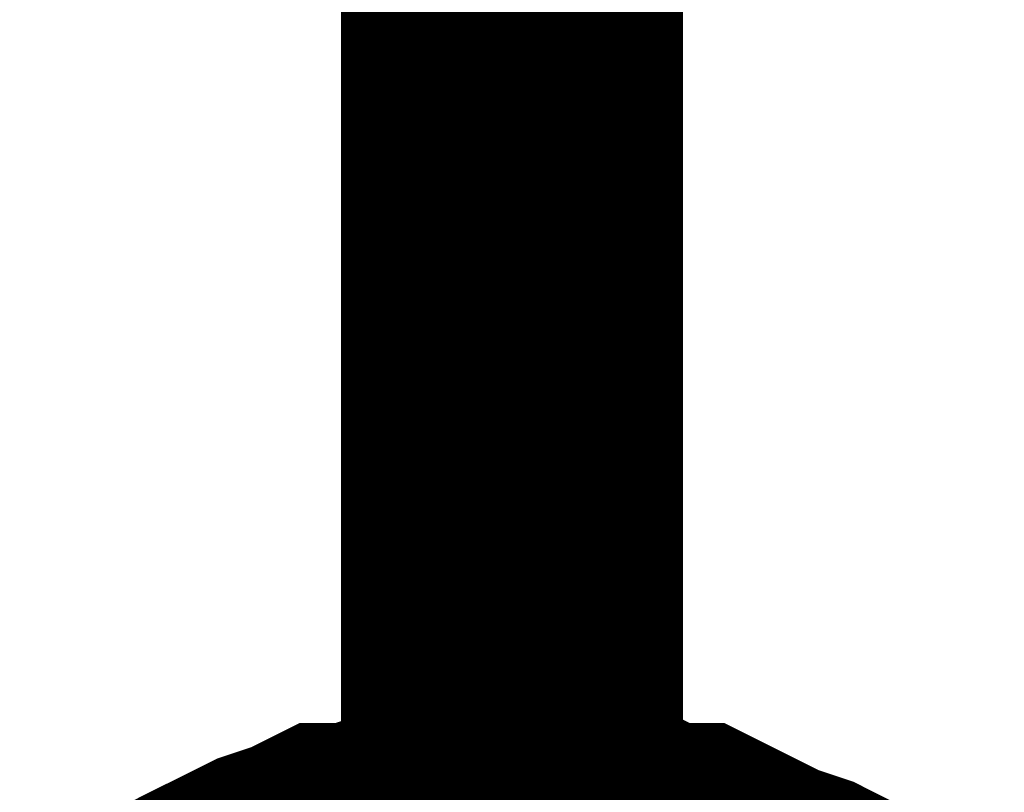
# Model space of a CAD drawing. Header units: inches. Extents: x 0 to 17, y 0 to 11.
# Tile 50 of 256: x 11.2832 to 11.3172, y 1.8725 to 1.8992. Entities that reach past the tile are written whole.
import ezdxf

# ---------------------------------------------------------------- set-up
doc = ezdxf.new("R2010")
doc.units = ezdxf.units.IN
doc.header["$MEASUREMENT"] = 0
doc.layers.add('Sheet', color=255, linetype='Continuous')

msp = doc.modelspace()

# ---------------------------------------------------------------- linework, layer by layer
at = {"layer": 'Sheet'}
for points in [[(11.300163, 1.849986, 0.0118, 0.0118, 0), (11.300163, 2.049813, 0.0118, 0.0118, 0)], [(11.289062, 1.866241, 0.0118, 0.0118, 0), (11.289855, 1.867034, 0.0118, 0.0118, 0), (11.290648, 1.867431, 0.0118, 0.0118, 0), (11.291441, 1.867827, 0.0118, 0.0118, 0), (11.292234, 1.868224, 0.0118, 0.0118, 0), (11.293424, 1.86862, 0.0118, 0.0118, 0), (11.294216, 1.869017, 0.0118, 0.0118, 0), (11.295009, 1.869017, 0.0118, 0.0118, 0), (11.296199, 1.869413, 0.0118, 0.0118, 0), (11.296992, 1.869413, 0.0118, 0.0118, 0), (11.298181, 1.86981, 0.0118, 0.0118, 0), (11.298974, 1.86981, 0.0118, 0.0118, 0), (11.300163, 1.86981, 0.0118, 0.0118, 0)], [(11.289062, 1.866241, 0.0118, 0.0118, 0), (11.289855, 1.867034, 0.0118, 0.0118, 0), (11.290648, 1.867431, 0.0118, 0.0118, 0), (11.291441, 1.867827, 0.0118, 0.0118, 0), (11.292234, 1.868224, 0.0118, 0.0118, 0), (11.293424, 1.86862, 0.0118, 0.0118, 0), (11.294216, 1.869017, 0.0118, 0.0118, 0), (11.295009, 1.869017, 0.0118, 0.0118, 0), (11.296199, 1.869413, 0.0118, 0.0118, 0), (11.296992, 1.869413, 0.0118, 0.0118, 0), (11.298181, 1.86981, 0.0118, 0.0118, 0), (11.298974, 1.86981, 0.0118, 0.0118, 0), (11.300163, 1.86981, 0.0118, 0.0118, 0)], [(11.289062, 1.866241, 0.0118, 0.0118, 0), (11.289855, 1.867034, 0.0118, 0.0118, 0), (11.290648, 1.867431, 0.0118, 0.0118, 0), (11.291441, 1.867827, 0.0118, 0.0118, 0), (11.292234, 1.868224, 0.0118, 0.0118, 0), (11.293424, 1.86862, 0.0118, 0.0118, 0), (11.294216, 1.869017, 0.0118, 0.0118, 0), (11.295009, 1.869017, 0.0118, 0.0118, 0), (11.296199, 1.869413, 0.0118, 0.0118, 0), (11.296992, 1.869413, 0.0118, 0.0118, 0), (11.298181, 1.86981, 0.0118, 0.0118, 0), (11.298974, 1.86981, 0.0118, 0.0118, 0), (11.300163, 1.86981, 0.0118, 0.0118, 0)], [(11.289062, 1.866241, 0.0118, 0.0118, 0), (11.289855, 1.867034, 0.0118, 0.0118, 0), (11.290648, 1.867431, 0.0118, 0.0118, 0), (11.291441, 1.867827, 0.0118, 0.0118, 0), (11.292234, 1.868224, 0.0118, 0.0118, 0), (11.293424, 1.86862, 0.0118, 0.0118, 0), (11.294216, 1.869017, 0.0118, 0.0118, 0), (11.295009, 1.869017, 0.0118, 0.0118, 0), (11.296199, 1.869413, 0.0118, 0.0118, 0), (11.296992, 1.869413, 0.0118, 0.0118, 0), (11.298181, 1.86981, 0.0118, 0.0118, 0), (11.298974, 1.86981, 0.0118, 0.0118, 0), (11.300163, 1.86981, 0.0118, 0.0118, 0)], [(11.289062, 1.866241, 0.0118, 0.0118, 0), (11.289855, 1.867034, 0.0118, 0.0118, 0), (11.290648, 1.867431, 0.0118, 0.0118, 0), (11.291441, 1.867827, 0.0118, 0.0118, 0), (11.292234, 1.868224, 0.0118, 0.0118, 0), (11.293424, 1.86862, 0.0118, 0.0118, 0), (11.294216, 1.869017, 0.0118, 0.0118, 0), (11.295009, 1.869017, 0.0118, 0.0118, 0), (11.296199, 1.869413, 0.0118, 0.0118, 0), (11.296992, 1.869413, 0.0118, 0.0118, 0), (11.298181, 1.86981, 0.0118, 0.0118, 0), (11.298974, 1.86981, 0.0118, 0.0118, 0), (11.300163, 1.86981, 0.0118, 0.0118, 0)], [(11.289062, 1.866241, 0.0118, 0.0118, 0), (11.289855, 1.867034, 0.0118, 0.0118, 0), (11.290648, 1.867431, 0.0118, 0.0118, 0), (11.291441, 1.867827, 0.0118, 0.0118, 0), (11.292234, 1.868224, 0.0118, 0.0118, 0), (11.293424, 1.86862, 0.0118, 0.0118, 0), (11.294216, 1.869017, 0.0118, 0.0118, 0), (11.295009, 1.869017, 0.0118, 0.0118, 0), (11.296199, 1.869413, 0.0118, 0.0118, 0), (11.296992, 1.869413, 0.0118, 0.0118, 0), (11.298181, 1.86981, 0.0118, 0.0118, 0), (11.298974, 1.86981, 0.0118, 0.0118, 0), (11.300163, 1.86981, 0.0118, 0.0118, 0)], [(11.300163, 1.86981, 0.0118, 0.0118, 0), (11.300163, 1.86981, 0.0118, 0.0118, 0)], [(11.300163, 1.86981, 0.0118, 0.0118, 0), (11.301353, 1.86981, 0.0118, 0.0118, 0), (11.302146, 1.86981, 0.0118, 0.0118, 0), (11.302938, 1.869413, 0.0118, 0.0118, 0), (11.304128, 1.869413, 0.0118, 0.0118, 0), (11.304921, 1.869017, 0.0118, 0.0118, 0), (11.30611, 1.869017, 0.0118, 0.0118, 0), (11.306903, 1.86862, 0.0118, 0.0118, 0), (11.307696, 1.868224, 0.0118, 0.0118, 0), (11.308489, 1.867827, 0.0118, 0.0118, 0), (11.309678, 1.867431, 0.0118, 0.0118, 0), (11.310471, 1.867034, 0.0118, 0.0118, 0), (11.311264, 1.866241, 0.0118, 0.0118, 0)], [(11.300163, 1.86981, 0.0118, 0.0118, 0), (11.300163, 1.86981, 0.0118, 0.0118, 0)], [(11.300163, 1.86981, 0.0118, 0.0118, 0), (11.301353, 1.86981, 0.0118, 0.0118, 0), (11.302146, 1.86981, 0.0118, 0.0118, 0), (11.302938, 1.869413, 0.0118, 0.0118, 0), (11.304128, 1.869413, 0.0118, 0.0118, 0), (11.304921, 1.869017, 0.0118, 0.0118, 0), (11.30611, 1.869017, 0.0118, 0.0118, 0), (11.306903, 1.86862, 0.0118, 0.0118, 0), (11.307696, 1.868224, 0.0118, 0.0118, 0), (11.308489, 1.867827, 0.0118, 0.0118, 0), (11.309678, 1.867431, 0.0118, 0.0118, 0), (11.310471, 1.867034, 0.0118, 0.0118, 0), (11.311264, 1.866241, 0.0118, 0.0118, 0)], [(11.300163, 1.86981, 0.0118, 0.0118, 0), (11.300163, 1.86981, 0.0118, 0.0118, 0)], [(11.300163, 1.86981, 0.0118, 0.0118, 0), (11.301353, 1.86981, 0.0118, 0.0118, 0), (11.302146, 1.86981, 0.0118, 0.0118, 0), (11.302938, 1.869413, 0.0118, 0.0118, 0), (11.304128, 1.869413, 0.0118, 0.0118, 0), (11.304921, 1.869017, 0.0118, 0.0118, 0), (11.30611, 1.869017, 0.0118, 0.0118, 0), (11.306903, 1.86862, 0.0118, 0.0118, 0), (11.307696, 1.868224, 0.0118, 0.0118, 0), (11.308489, 1.867827, 0.0118, 0.0118, 0), (11.309678, 1.867431, 0.0118, 0.0118, 0), (11.310471, 1.867034, 0.0118, 0.0118, 0), (11.311264, 1.866241, 0.0118, 0.0118, 0)], [(11.300163, 1.86981, 0.0118, 0.0118, 0), (11.300163, 1.86981, 0.0118, 0.0118, 0)], [(11.300163, 1.86981, 0.0118, 0.0118, 0), (11.301353, 1.86981, 0.0118, 0.0118, 0), (11.302146, 1.86981, 0.0118, 0.0118, 0), (11.302938, 1.869413, 0.0118, 0.0118, 0), (11.304128, 1.869413, 0.0118, 0.0118, 0), (11.304921, 1.869017, 0.0118, 0.0118, 0), (11.30611, 1.869017, 0.0118, 0.0118, 0), (11.306903, 1.86862, 0.0118, 0.0118, 0), (11.307696, 1.868224, 0.0118, 0.0118, 0), (11.308489, 1.867827, 0.0118, 0.0118, 0), (11.309678, 1.867431, 0.0118, 0.0118, 0), (11.310471, 1.867034, 0.0118, 0.0118, 0), (11.311264, 1.866241, 0.0118, 0.0118, 0)], [(11.300163, 1.86981, 0.0118, 0.0118, 0), (11.300163, 1.86981, 0.0118, 0.0118, 0)], [(11.300163, 1.86981, 0.0118, 0.0118, 0), (11.301353, 1.86981, 0.0118, 0.0118, 0), (11.302146, 1.86981, 0.0118, 0.0118, 0), (11.302938, 1.869413, 0.0118, 0.0118, 0), (11.304128, 1.869413, 0.0118, 0.0118, 0), (11.304921, 1.869017, 0.0118, 0.0118, 0), (11.30611, 1.869017, 0.0118, 0.0118, 0), (11.306903, 1.86862, 0.0118, 0.0118, 0), (11.307696, 1.868224, 0.0118, 0.0118, 0), (11.308489, 1.867827, 0.0118, 0.0118, 0), (11.309678, 1.867431, 0.0118, 0.0118, 0), (11.310471, 1.867034, 0.0118, 0.0118, 0), (11.311264, 1.866241, 0.0118, 0.0118, 0)], [(11.300163, 1.86981, 0.0118, 0.0118, 0), (11.300163, 1.86981, 0.0118, 0.0118, 0)], [(11.300163, 1.86981, 0.0118, 0.0118, 0), (11.301353, 1.86981, 0.0118, 0.0118, 0), (11.302146, 1.86981, 0.0118, 0.0118, 0), (11.302938, 1.869413, 0.0118, 0.0118, 0), (11.304128, 1.869413, 0.0118, 0.0118, 0), (11.304921, 1.869017, 0.0118, 0.0118, 0), (11.30611, 1.869017, 0.0118, 0.0118, 0), (11.306903, 1.86862, 0.0118, 0.0118, 0), (11.307696, 1.868224, 0.0118, 0.0118, 0), (11.308489, 1.867827, 0.0118, 0.0118, 0), (11.309678, 1.867431, 0.0118, 0.0118, 0), (11.310471, 1.867034, 0.0118, 0.0118, 0), (11.311264, 1.866241, 0.0118, 0.0118, 0)]]:
    msp.add_lwpolyline(points, format="xyseb", dxfattribs=at)

doc.saveas('drawing.dxf')
